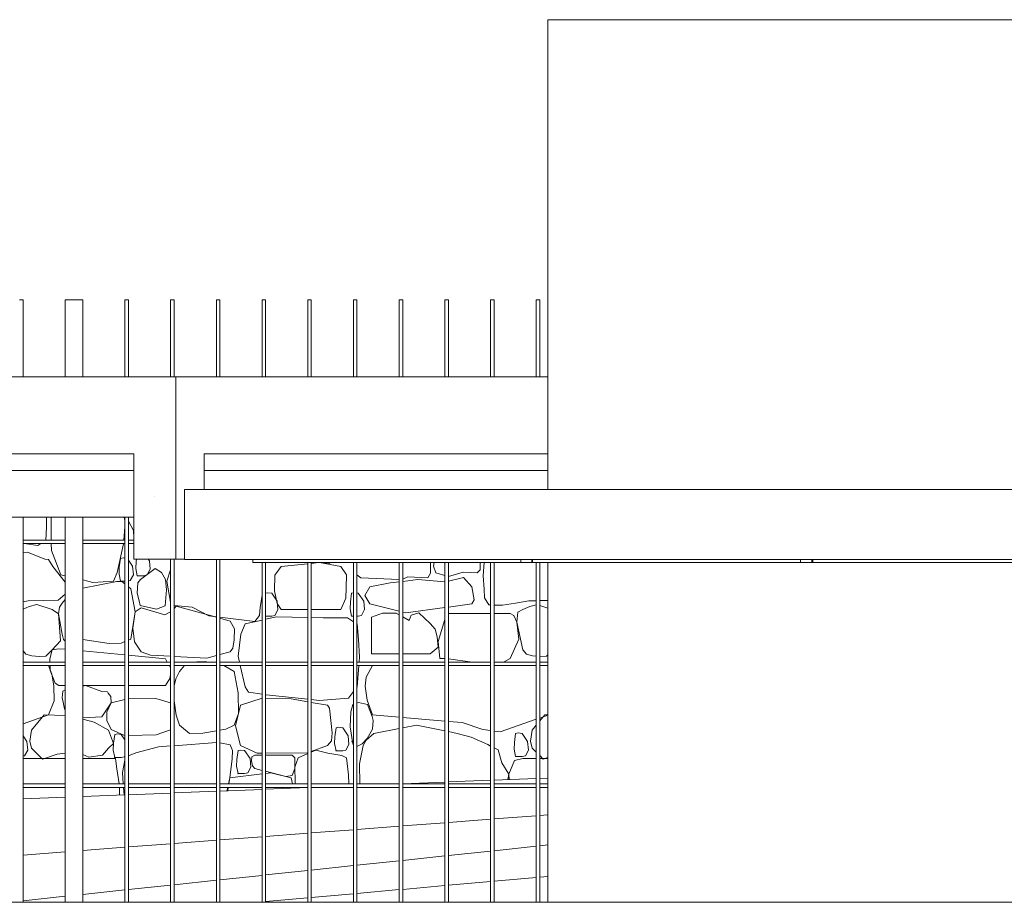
# Model space of a CAD drawing. Extents: x 169645 to 508157, y -5167 to 165945.
# Tile 92 of 130: x 185987 to 188797, y 150202 to 152722. Entities that reach past the tile are written whole.
import ezdxf

# ---------------------------------------------------------------- set-up
doc = ezdxf.new("R2010")
doc.units = 0
doc.header["$MEASUREMENT"] = 0
for name, color, linetype in [('Brise Soleil', 7, 'Continuous'), ('Maillage', 7, 'Continuous'), ('Murs Périphériques', 7, 'Continuous'), ('Plomberie Sanitaire', 7, 'Continuous')]:
    doc.layers.add(name, color=color, linetype=linetype)

msp = doc.modelspace()

# ---------------------------------------------------------------- linework, layer by layer
at = {"layer": 'Brise Soleil', "linetype": 'Continuous', "lineweight": 20}
for p, q in [((185731.6, 151435.3), (186312.8, 151435.3)), ((186512.9, 151435.3), (187494.4, 151435.3)), ((186456.9, 151381.4), (192621.8, 151381.4)), ((186456.9, 151181.4), (186456.9, 151381.4)), ((186312.8, 151302.4), (184510.7, 151302.4)), ((186456.9, 151181.4), (192621.8, 151181.4)), ((186651.8, 151172.4), (186651.8, 151181.4)), ((187416.7, 151172.4), (186651.8, 151172.4)), ((187416.7, 151181.4), (187416.7, 151172.4)), ((187448.7, 151172.4), (187416.7, 151172.4)), ((187448.7, 151181.4), (187448.7, 151172.4)), ((187450.9, 151172.4), (187448.7, 151172.4)), ((187450.9, 151172.4), (187450.9, 151181.4)), ((188215.8, 151172.4), (187450.9, 151172.4)), ((188215.8, 151181.4), (188215.8, 151172.4)), ((188247.8, 151172.4), (188215.8, 151172.4)), ((188247.8, 151181.4), (188247.8, 151172.4)), ((188250.1, 151172.4), (188247.8, 151172.4)), ((188250.1, 151172.4), (188250.1, 151181.4)), ((189001.5, 151172.4), (188250.1, 151172.4))]:
    msp.add_line(p, q, dxfattribs=at)
at = {"layer": 'Maillage', "linetype": 'Continuous', "lineweight": 20}
for p, q in [((187200.4, 150545.5), (187079.9, 150540.7)), ((187330.8, 150550.7), (187210.4, 150545.9)), ((187461.3, 150555.9), (187340.8, 150551.1)), ((187494.4, 150557.3), (187471.3, 150556.3)), ((186417.7, 150514.2), (186297.2, 150509.4)), ((186548.1, 150519.4), (186427.7, 150514.6)), ((186678.6, 150524.6), (186558.1, 150519.8)), ((186809, 150529.9), (186688.6, 150525)), ((186821.8, 150530.4), (186819, 150530.3)), ((186116.7, 150502.2), (185996.3, 150497.4)), ((186287.2, 150509), (186166.7, 150504.2)), ((187330.8, 150439.5), (187210.4, 150430.3)), ((187461.3, 150449.5), (187340.8, 150440.3)), ((187494.4, 150452.1), (187471.3, 150450.3)), ((186939.5, 150409.6), (186819, 150400.4)), ((187069.9, 150419.6), (186949.5, 150410.4)), ((187200.4, 150429.6), (187079.9, 150420.3)), ((186548.1, 150379.6), (186427.7, 150370.4)), ((186678.6, 150389.6), (186558.1, 150380.4)), ((186809, 150399.6), (186688.6, 150390.4)), ((186116.7, 150346.6), (185996.3, 150337.4)), ((186287.2, 150359.7), (186166.7, 150350.5)), ((186417.7, 150369.7), (186297.2, 150360.4)), ((187210.4, 150335.9), (187330.8, 150348.7)), ((187340.8, 150349.8), (187461.3, 150362.6)), ((187471.3, 150363.6), (187494.4, 150366.1)), ((186949.5, 150308.1), (187069.9, 150320.9)), ((187079.9, 150322), (187200.4, 150334.8)), ((186688.6, 150280.4), (186809, 150293.2)), ((186819, 150294.2), (186939.5, 150307.1)), ((186427.7, 150252.6), (186548.1, 150265.4)), ((186558.1, 150266.5), (186678.6, 150279.3)), ((187330.8, 150261.6), (187210.4, 150250.9)), ((187461.3, 150273.1), (187340.8, 150262.4)), ((187494.4, 150276), (187471.3, 150274)), ((186166.7, 150224.9), (186287.2, 150237.7)), ((186297.2, 150238.7), (186417.7, 150251.5)), ((187069.9, 150238.5), (186949.5, 150227.8)), ((187200.4, 150250), (187079.9, 150239.4)), ((185996.3, 150206.7), (186116.7, 150219.5)), ((186809, 150215.4), (186688.6, 150204.8)), ((186939.5, 150227), (186819, 150216.3)), ((186678.6, 150203.9), (186661.5, 150202.4))]:
    msp.add_line(p, q, dxfattribs=at)
at = {"layer": 'Murs Périphériques', "linetype": 'Continuous', "lineweight": 20}
for p, q in [((187494.4, 151381.4), (187494.4, 152722.4)), ((193905.4, 152722.4), (187494.4, 152722.4)), ((183440.3, 151702.4), (186432.7, 151702.4)), ((187494.4, 151702.4), (186432.7, 151702.4)), ((186432.7, 151482.4), (186432.7, 151702.4)), ((186312.4, 151482.4), (183440.3, 151482.4)), ((186312.8, 151482.4), (183580.4, 151482.4)), ((186312.8, 151482.4), (186312.8, 151182.4)), ((186432.7, 151482.4), (186432.3, 151482.4)), ((186432.7, 151482.4), (186433.2, 151482.4)), ((186432.8, 151482.4), (186432.7, 151482.4)), ((186432.9, 151362.4), (186432.9, 151482.4)), ((186512.9, 151482.4), (187494.4, 151482.4)), ((186512.9, 151381.4), (186512.9, 151482.4)), ((186513.1, 151482.4), (187494.4, 151482.4)), ((186372.8, 151362.4), (186372.9, 151362.4)), ((186432.8, 151182.4), (186432.8, 151362.4)), ((186063.3, 151302.4), (186063, 151273.2)), ((186076.9, 151236.4), (186076.4, 151302.4)), ((186284.6, 151302.4), (186287.2, 151292.1)), ((186063, 151273.2), (186061.1, 151236.4)), ((186287.2, 151274.4), (186283.9, 151236.4)), ((186311.5, 151264.4), (186297.2, 151290.9)), ((186312.8, 151243.6), (186311.5, 151264.4)), ((186038.6, 151220.8), (185999.7, 151226.4)), ((186047.5, 151226.4), (186038.6, 151220.8)), ((186077.2, 151207.1), (186077, 151226.4)), ((186283, 151226.2), (186265, 151144.2)), ((186283.1, 151226.4), (186283, 151226.2)), ((185996.3, 151201.5), (186008.9, 151201.9)), ((186008.9, 151201.9), (186059, 151182.5)), ((186104.6, 151137.5), (186077.2, 151207.1)), ((186059, 151182.5), (186069.3, 151180.7)), ((186069.3, 151180.7), (186081.3, 151161)), ((186081.3, 151161), (186116.7, 151116.7)), ((186271.2, 151159.4), (186274.7, 151184.4)), ((186274.7, 151184.4), (186282.6, 151186.1)), ((186282.6, 151186.1), (186287.2, 151185.4)), ((186297.2, 151179.2), (186309.2, 151161.8)), ((186309.2, 151161.8), (186311.4, 151137.3)), ((186312.8, 151182.4), (186372.8, 151182.4)), ((186318.2, 151155.6), (186318.9, 151175.2)), ((186318.9, 151175.2), (186319.9, 151182.4)), ((186353.6, 151182.4), (186356.9, 151177.7)), ((186356.9, 151177.7), (186359.1, 151153.1)), ((186372.8, 151182.4), (186432.8, 151182.4)), ((186427.7, 151181.8), (186427.9, 151182.4)), ((186456.9, 151182.4), (186432.8, 151182.4)), ((186456.9, 151182.4), (186452.9, 151182.4)), ((186715.2, 151136.8), (186733, 151161.4)), ((186733, 151161.4), (186809, 151169.2)), ((186819, 151170.2), (186840.4, 151172.4)), ((186842.7, 151172.4), (186903.8, 151161.4)), ((186868, 151168.9), (186852.1, 151172.4)), ((186874.1, 151172.4), (186868, 151168.9)), ((186903.8, 151161.4), (186919.6, 151137.1)), ((187158.9, 151172.4), (187159.7, 151142.1)), ((187167.8, 151162.4), (187169.5, 151172.4)), ((187174.2, 151142.9), (187167.8, 151162.4)), ((187301.2, 151172.4), (187300.6, 151151.2)), ((187309.8, 151134.6), (187312.1, 151172.4)), ((187494.4, 150202.4), (187494.4, 151172.4)), ((186116.7, 151134.6), (186104.6, 151137.5)), ((186265, 151144.2), (186254.6, 151119.7)), ((186270.5, 151139.7), (186271.2, 151159.4)), ((186274.7, 151119.1), (186270.5, 151139.7)), ((186311.4, 151137.3), (186302.6, 151121)), ((186322.4, 151134.9), (186318.2, 151155.6)), ((186341.3, 151134.9), (186322.4, 151134.9)), ((186331.2, 151124.4), (186373.5, 151155.5)), ((186350.3, 151136.9), (186341.3, 151134.9)), ((186359.1, 151153.1), (186350.3, 151136.9)), ((186373.5, 151155.5), (186391.8, 151143.7)), ((186391.8, 151143.7), (186402.6, 151123.8)), ((186407.2, 151119.7), (186417.7, 151151.4)), ((186713.9, 151091.7), (186715.2, 151136.8)), ((186919.6, 151137.1), (186918.8, 151100.6)), ((186960.1, 151129.1), (186949.5, 151137.7)), ((187159.7, 151142.1), (187151.8, 151129.1)), ((187200.4, 151135.2), (187174.2, 151142.9)), ((187252.4, 151145.2), (187210.4, 151132.9)), ((187292.1, 151142.9), (187252.4, 151145.2)), ((187300.6, 151151.2), (187292.1, 151142.9)), ((187312.6, 151096.1), (187309.8, 151134.6)), ((186195.6, 151115.8), (186166.7, 151122.7)), ((186166.7, 151099), (186264.5, 151118)), ((186254.6, 151119.7), (186195.6, 151115.8)), ((186264.5, 151118), (186278.8, 151118.6)), ((186287.2, 151119.1), (186274.7, 151119.1)), ((186278.8, 151118.6), (186287.2, 151111.6)), ((186302.6, 151121), (186297.2, 151119.9)), ((186322, 151084.8), (186324.2, 151114.9)), ((186324.2, 151114.9), (186331.2, 151124.4)), ((186402.6, 151123.8), (186406.3, 151094.5)), ((186417.7, 151059), (186407.2, 151119.7)), ((187069.9, 151124.1), (186960.1, 151129.1)), ((186986.5, 151103.3), (187044.4, 151114.3)), ((187044.4, 151114.3), (187069.9, 151117.5)), ((187094.4, 151132.1), (187079.9, 151125.4)), ((187079.9, 151118.8), (187122.8, 151124.2)), ((187151.8, 151129.1), (187094.4, 151132.1)), ((187122.8, 151124.2), (187200.4, 151117)), ((187210.4, 151119), (187253.9, 151130)), ((187253.9, 151130), (187277.2, 151103.3)), ((186116.7, 151082), (186096.8, 151065.1)), ((186297.2, 151103.3), (186304.4, 151097.4)), ((186304.4, 151097.4), (186316.4, 151031.7)), ((186327.9, 151063.5), (186322, 151084.8)), ((186406.3, 151094.5), (186402.4, 151049.3)), ((186678.6, 151078.3), (186673.1, 151044.6)), ((186688.6, 151085.1), (186695.1, 151086.4)), ((186695.1, 151086.4), (186706.1, 151084.8)), ((186706.1, 151084.8), (186721.7, 151062.2)), ((186721.7, 151055.2), (186713.9, 151091.7)), ((186918.8, 151100.6), (186917.6, 151071)), ((186930.7, 151060.1), (186934.1, 151085.1)), ((186934.1, 151085.1), (186939.5, 151086.2)), ((186949.5, 151085.7), (186953.1, 151085.1)), ((186953.1, 151085.1), (186968.6, 151062.5)), ((186971.7, 151078), (186986.5, 151103.3)), ((186986.5, 151054.5), (186971.7, 151078)), ((187277.2, 151103.3), (187283.5, 151065.6)), ((187313.8, 151071.7), (187312.6, 151096.1)), ((186010.8, 151063.1), (185996.3, 151060.7)), ((186096.8, 151065.1), (186010.8, 151063.1)), ((186013.7, 151047), (186035.5, 151052.3)), ((186035.5, 151052.3), (186079.6, 151038)), ((186100.6, 151044.7), (186107.6, 151056.5)), ((186107.6, 151056.5), (186116.7, 151066.5)), ((186331, 151049.9), (186327.9, 151063.5)), ((186377.5, 151039.2), (186331, 151049.9)), ((186402.4, 151049.3), (186377.5, 151039.2)), ((186479.5, 151044.6), (186427.7, 151049.6)), ((186427.7, 151041.4), (186433.7, 151048)), ((186433.7, 151048), (186548.1, 151016.1)), ((186721.7, 151062.2), (186723.9, 151037.6)), ((186733, 151038), (186721.7, 151055.2)), ((186917.6, 151071), (186903.8, 151038)), ((186930, 151040.4), (186930.7, 151060.1)), ((186968.6, 151062.5), (186970.8, 151038)), ((187069.9, 151033.5), (186986.5, 151054.5)), ((187277.2, 151054.5), (187210.4, 151045.3)), ((187283.5, 151065.6), (187277.2, 151054.5)), ((187325.9, 151051.6), (187313.8, 151071.7)), ((187330.8, 151051.5), (187325.9, 151051.6)), ((187365.1, 151050.5), (187340.8, 151051.2)), ((187401.7, 151056.8), (187365.1, 151050.5)), ((187439.8, 151063.1), (187401.7, 151056.8)), ((187461.3, 151063.6), (187439.8, 151063.1)), ((187442.7, 151047), (187461.3, 151051.5)), ((187494.4, 151064.3), (187471.3, 151063.8)), ((187471.3, 151050.1), (187494.4, 151042.6)), ((185996.3, 151039.2), (186013.7, 151047)), ((186079.6, 151038), (186097.5, 151025.6)), ((186097.5, 151025.6), (186100.6, 151044.7)), ((186097.5, 151025.6), (186103.2, 150949.4)), ((186107.6, 150968), (186097.5, 151025.6)), ((186316.4, 151031.7), (186304.4, 150954.1)), ((186310, 150985.4), (186316.4, 151031.7)), ((186316.4, 151031.7), (186333.6, 151043.3)), ((186333.6, 151043.3), (186401.3, 151022.8)), ((186401.3, 151022.8), (186417.7, 151031.3)), ((186526.9, 151020.6), (186479.5, 151044.6)), ((186548.1, 151017.9), (186526.9, 151020.6)), ((186671.4, 151021.1), (186657.7, 151004)), ((186673.1, 151044.6), (186671.4, 151021.1)), ((186715.1, 151021.4), (186706.1, 151019.4)), ((186723.9, 151037.6), (186715.1, 151021.4)), ((186809, 151038), (186733, 151038)), ((186903.8, 151038), (186819, 151038)), ((186934.1, 151019.8), (186930, 151040.4)), ((186939.5, 151019.8), (186934.1, 151019.8)), ((186953.1, 151019.8), (186949.5, 151019.8)), ((186962, 151021.7), (186953.1, 151019.8)), ((186970.8, 151038), (186962, 151021.7)), ((186991.1, 151016.4), (187022.7, 151027.9)), ((187022.7, 151027.9), (187061, 151028.1)), ((187061, 151028.1), (187069.9, 151023.1)), ((187089.1, 151028.7), (187079.9, 151031)), ((187200.4, 151044), (187089.1, 151028.7)), ((187098.6, 151006.7), (187104.1, 151022.4)), ((187104.1, 151022.4), (187125.7, 151029.3)), ((187125.7, 151029.3), (187158.5, 150998.4)), ((187210.4, 151026.8), (187330.8, 151026.8)), ((187340.8, 151026.8), (187386.8, 151026.8)), ((187386.8, 151026.8), (187396.7, 151021.4)), ((187396.7, 151021.4), (187406, 151002.7)), ((187406, 151002.7), (187408.1, 151030.6)), ((187408.1, 151030.6), (187422.7, 151038)), ((187422.7, 151038), (187442.7, 151047)), ((186657.7, 151004), (186558.1, 151016.6)), ((186558.1, 151013.3), (186587.5, 151005.1)), ((186587.5, 151005.1), (186599.7, 150983.2)), ((186618, 150968), (186630.1, 150997)), ((186630.1, 150997), (186678.6, 151008.1)), ((186706.1, 151019.4), (186688.6, 151019.4)), ((186688.6, 151010.4), (186719.5, 151017.5)), ((186719.5, 151017.5), (186809, 151015.3)), ((186819, 151015.1), (186852.6, 151014.2)), ((186852.6, 151014.2), (186893.5, 151014.2)), ((186882.1, 151014.2), (186922.9, 151014.2)), ((186922.9, 151014.2), (186939.5, 151003.6)), ((186949.5, 150997.2), (186949.8, 150997)), ((186949.8, 150997), (186953.7, 150952.8)), ((186991.1, 150911.9), (186991.1, 151016.4)), ((187079.9, 151017.4), (187098.6, 151006.7)), ((187158.5, 150998.4), (187173, 150981.8)), ((187181.4, 150947.4), (187200.4, 151010.2)), ((187406, 151002.7), (187411.3, 150953.7)), ((187422.7, 150923.1), (187406, 151002.7)), ((186111.9, 150952.4), (186107.6, 150968)), ((186314.6, 150946.4), (186310, 150985.4)), ((186599.7, 150983.2), (186599.3, 150951.7)), ((186610.4, 150904.9), (186618, 150968)), ((187173, 150981.8), (187178, 150960)), ((186103.2, 150949.4), (186079.6, 150923.1)), ((186116.7, 150948.1), (186111.9, 150952.4)), ((186241.9, 150941.4), (186166.7, 150952.9)), ((186276.8, 150942.5), (186241.9, 150941.4)), ((186287.2, 150946.9), (186276.8, 150942.5)), ((186304.4, 150954.1), (186297.2, 150951.1)), ((186333.6, 150917.8), (186314.6, 150946.4)), ((186599.3, 150951.7), (186595.4, 150927.6)), ((186953.7, 150952.8), (186956.6, 150902.9)), ((187178, 150960), (187181.1, 150931.1)), ((187186.4, 150898.8), (187181.4, 150947.4)), ((187411.3, 150953.7), (187386.8, 150898.7)), ((186004.4, 150910.8), (185996.3, 150920.1)), ((186021.2, 150906.5), (186004.4, 150910.8)), ((186079.6, 150923.1), (186061.5, 150905.4)), ((186072.9, 150897.4), (186079.6, 150923.1)), ((186079.6, 150923.1), (186098.2, 150926.4)), ((186098.2, 150926.4), (186116.7, 150924.7)), ((186166.7, 150920), (186287.2, 150908.8)), ((186297.2, 150907.8), (186402.6, 150898)), ((186359.8, 150908.2), (186333.6, 150917.8)), ((186417.7, 150905), (186359.8, 150908.2)), ((186587.5, 150917.8), (186558.1, 150909.6)), ((186595.4, 150927.6), (186587.5, 150917.8)), ((187069.9, 150911.9), (186991.1, 150911.9)), ((187158.5, 150911.9), (187079.9, 150911.9)), ((187181.1, 150931.1), (187158.5, 150911.9)), ((187433.4, 150910.8), (187422.7, 150923.1)), ((187450.2, 150906.5), (187433.4, 150910.8)), ((187494.4, 150909.1), (187490.6, 150905.4)), ((186042.5, 150903.9), (186021.2, 150906.5)), ((186061.5, 150905.4), (186042.5, 150903.9)), ((186073.2, 150888.4), (186072.9, 150897.4)), ((186402.6, 150898), (186408.2, 150888.4)), ((186521.3, 150899.4), (186427.7, 150904.5)), ((186468.6, 150888.4), (186516.5, 150890)), ((186516.5, 150890), (186524.3, 150888.4)), ((186548.1, 150906.8), (186521.3, 150899.4)), ((186614.1, 150888.4), (186610.4, 150904.9)), ((186956.6, 150902.9), (186955.5, 150888.4)), ((187200.4, 150898.7), (187186.4, 150898.8)), ((187278.5, 150888.4), (187210.4, 150898)), ((187369.4, 150889.3), (187360.9, 150888.4)), ((187386.8, 150898.7), (187369.4, 150889.3)), ((187461.3, 150905.1), (187450.2, 150906.5)), ((187471.5, 150903.9), (187471.3, 150904)), ((187490.6, 150905.4), (187471.5, 150903.9)), ((185996.3, 150878.2), (186069, 150878.2)), ((186069, 150878.2), (186078.4, 150853.8)), ((186074.1, 150864.4), (186073.6, 150878.4)), ((186088.2, 150827.7), (186074.1, 150864.4)), ((186078.4, 150853.8), (186084.4, 150820.8)), ((186414.1, 150878.4), (186417.7, 150872.3)), ((186417.7, 150852.2), (186415.8, 150841.2)), ((186432, 150840.4), (186443.2, 150861.7)), ((186443.2, 150861.7), (186457.5, 150878.4)), ((186569.1, 150878.4), (186598.6, 150861.7)), ((186598.6, 150861.7), (186610.8, 150800.3)), ((186630.1, 150817.5), (186616.4, 150878.4)), ((186954.7, 150878.4), (186949.8, 150817.5)), ((186975.9, 150845.2), (186993.6, 150878.2)), ((186993.6, 150878.2), (187069.9, 150878.2)), ((187079.9, 150878.2), (187200.4, 150878.2)), ((187210.4, 150878.2), (187330.8, 150878.2)), ((187340.8, 150878.2), (187461.3, 150878.2)), ((187471.3, 150878.2), (187494.4, 150878.2)), ((186098.2, 150821.5), (186088.2, 150827.7)), ((186415.8, 150841.2), (186402.6, 150821.5)), ((186427.7, 150820.3), (186432, 150840.4)), ((186973.1, 150819.5), (186975.9, 150845.2)), ((186084.4, 150820.8), (186085.5, 150777.9)), ((186116.7, 150821.5), (186098.2, 150821.5)), ((186108.2, 150785.8), (186110.1, 150804.8)), ((186110.1, 150804.8), (186116.7, 150808.7)), ((186287.2, 150821.5), (186166.7, 150821.5)), ((186166.7, 150819.8), (186175, 150821.2)), ((186175, 150821.2), (186221.2, 150804.2)), ((186221.2, 150804.2), (186237.4, 150802.9)), ((186237.4, 150802.9), (186239.4, 150799.2)), ((186239.4, 150799.2), (186246.8, 150790.3)), ((186402.6, 150821.5), (186297.2, 150821.5)), ((186610.8, 150800.3), (186611.1, 150741.9)), ((186640.2, 150802.5), (186630.1, 150817.5)), ((186678.6, 150796.4), (186640.2, 150802.5)), ((186939.5, 150804.2), (186925.1, 150785.6)), ((186949.8, 150817.5), (186949.5, 150817.1)), ((186978.2, 150779.2), (186973.1, 150819.5)), ((186085.5, 150777.9), (186069, 150737.6)), ((186111.1, 150773.8), (186108.2, 150785.8)), ((186114.9, 150754.8), (186111.1, 150773.8)), ((186248, 150772), (186221.2, 150731.7)), ((186235.9, 150745.5), (186248, 150772)), ((186246.8, 150790.3), (186248, 150772)), ((186248, 150772), (186287.2, 150781.9)), ((186297.2, 150783), (186375.1, 150784.2)), ((186375.1, 150784.2), (186417.7, 150772.2)), ((186433.7, 150736.9), (186427.7, 150777.7)), ((186616.7, 150765.4), (186678.6, 150785)), ((186690.3, 150794.5), (186688.6, 150794.7)), ((186688.6, 150784.9), (186761.7, 150783.2)), ((186809, 150782.1), (186690.3, 150794.5)), ((186761.7, 150783.2), (186809, 150775)), ((186842, 150778.7), (186819, 150781.1)), ((186819, 150773.3), (186865.1, 150765.4)), ((186925.1, 150785.6), (186842, 150778.7)), ((186938.1, 150766.7), (186939.5, 150767.2)), ((186949.5, 150770.9), (186953.4, 150772.4)), ((186953.4, 150772.4), (186979.2, 150766.7)), ((186993.6, 150737.6), (186978.2, 150779.2)), ((186116.7, 150752.6), (186114.9, 150754.8)), ((186235.4, 150721.1), (186235.9, 150745.5)), ((186611.1, 150741.9), (186598.6, 150707.9)), ((186603, 150706), (186616.7, 150765.4)), ((186865.1, 150765.4), (186870.9, 150756.9)), ((186870.9, 150756.9), (186875.3, 150721.4)), ((186930.1, 150703.4), (186932.3, 150746.2)), ((186932.3, 150746.2), (186938.1, 150766.7)), ((186979.2, 150766.7), (186992.9, 150732.5)), ((186069, 150737.6), (185996.3, 150712.4)), ((186020.9, 150694.1), (186056.4, 150737.5)), ((186056.4, 150737.5), (186116.7, 150735.5)), ((186221.2, 150731.7), (186166.7, 150729.5)), ((186166.7, 150725.6), (186199.1, 150716.6)), ((186199.1, 150716.6), (186240.1, 150694.1)), ((186248, 150695.4), (186235.4, 150721.1)), ((186443.2, 150707.9), (186433.7, 150736.9)), ((186875.3, 150721.4), (186878.2, 150686.2)), ((186992.9, 150732.5), (186995.8, 150721.1)), ((186995.8, 150721.1), (186993.5, 150696.4)), ((187069.9, 150731), (186993.6, 150737.6)), ((187200.4, 150719.6), (187079.9, 150730.1)), ((187249.4, 150715.4), (187210.4, 150718.8)), ((187308.3, 150695.4), (187249.4, 150715.4)), ((187461.3, 150724.9), (187357.9, 150689)), ((187471.3, 150720.2), (187485.4, 150737.5)), ((187494.4, 150736.4), (187471.3, 150728.4)), ((187485.4, 150737.5), (187494.4, 150737.2)), ((186015.9, 150662.6), (186020.9, 150694.1)), ((186240.1, 150694.1), (186254.2, 150655.9)), ((186286, 150678.8), (186248, 150695.4)), ((186258, 150681.6), (186265.9, 150683.3)), ((186265.9, 150683.3), (186276.9, 150681.6)), ((186417.7, 150695.2), (186376.3, 150681)), ((186471.2, 150684.6), (186443.2, 150707.9)), ((186509.7, 150685.4), (186471.2, 150684.6)), ((186548.1, 150691.9), (186509.7, 150685.4)), ((186575.5, 150696.5), (186558.1, 150693.6)), ((186598.6, 150707.9), (186575.5, 150696.5)), ((186616.7, 150650.5), (186603, 150706)), ((186878.2, 150686.2), (186877.2, 150663.9)), ((186886.4, 150675.3), (186889.9, 150700.4)), ((186889.9, 150700.4), (186897.8, 150702)), ((186897.8, 150702), (186908.8, 150700.4)), ((186908.8, 150700.4), (186924.4, 150677.8)), ((186938.1, 150655), (186930.1, 150703.4)), ((186975.9, 150665), (186997.6, 150684.8)), ((186993.5, 150696.4), (186979, 150670.3)), ((186997.6, 150684.8), (187069.9, 150698.5)), ((187079.9, 150700.4), (187119.4, 150707.9)), ((187119.4, 150707.9), (187200.4, 150691.8)), ((187210.4, 150689.8), (187235.4, 150684.8)), ((187235.4, 150684.8), (187275.2, 150674.3)), ((187330.8, 150692.5), (187308.3, 150695.4)), ((187357.9, 150689), (187340.8, 150691.2)), ((187398.6, 150659.1), (187402.1, 150684.2)), ((187402.1, 150684.2), (187410, 150685.8)), ((187410, 150685.8), (187421, 150684.2)), ((187421, 150684.2), (187436.6, 150661.6)), ((187444.9, 150662.6), (187449.9, 150694.1)), ((187449.9, 150694.1), (187461.3, 150708)), ((185996.3, 150678), (186007.5, 150661.6)), ((186007.5, 150661.6), (186009.7, 150637.1)), ((186020.9, 150642.6), (186015.9, 150662.6)), ((186254.2, 150655.9), (186240.1, 150642.6)), ((186253.8, 150636.9), (186254.6, 150656.6)), ((186254.6, 150656.6), (186258, 150681.6)), ((186276.9, 150681.6), (186287.2, 150666.7)), ((186287.2, 150678.8), (186286, 150678.8)), ((186376.3, 150681), (186297.2, 150679.1)), ((186427.7, 150649.6), (186548.1, 150658.2)), ((186558.1, 150657.8), (186587.1, 150651.8)), ((186877.2, 150663.9), (186865.1, 150650.5)), ((186885.7, 150655.7), (186886.4, 150675.3)), ((186889.9, 150635), (186885.7, 150655.7)), ((186924.4, 150677.8), (186926.6, 150653.2)), ((186939.5, 150653.3), (186938.1, 150655)), ((186963.9, 150655), (186949.5, 150647.1)), ((186979, 150670.3), (186963.9, 150655)), ((186967.6, 150649.8), (186975.9, 150665)), ((187275.2, 150674.3), (187322.9, 150652.5)), ((187397.9, 150639.5), (187398.6, 150659.1)), ((187436.6, 150661.6), (187438.8, 150637.1)), ((187449.9, 150642.6), (187444.9, 150662.6)), ((186009.7, 150637.1), (186000.9, 150620.8)), ((186031.8, 150631.3), (186020.9, 150642.6)), ((186052.1, 150611.4), (186031.8, 150631.3)), ((186116.7, 150628), (186093.4, 150625.2)), ((186240.1, 150642.6), (186223.5, 150622.8)), ((186258, 150616.3), (186253.8, 150636.9)), ((186297.2, 150620.4), (186318.7, 150628.9)), ((186318.7, 150628.9), (186382.9, 150646.4)), ((186382.9, 150646.4), (186417.7, 150648.9)), ((186587.1, 150651.8), (186593.9, 150635.6)), ((186593.9, 150635.6), (186592.8, 150612.3)), ((186606.6, 150610.4), (186610, 150635.5)), ((186610, 150635.5), (186617.9, 150637.1)), ((186664.6, 150627.8), (186616.7, 150650.5)), ((186617.9, 150637.1), (186628.9, 150635.5)), ((186628.9, 150635.5), (186644.5, 150612.9)), ((186678.6, 150627.9), (186664.6, 150627.8)), ((186807.2, 150628.9), (186688.6, 150627.9)), ((186781.9, 150614.9), (186809, 150626.8)), ((186809, 150629.5), (186807.2, 150628.9)), ((186865.1, 150650.5), (186819, 150633.3)), ((186819, 150631.2), (186832.5, 150637.1)), ((186832.5, 150637.1), (186866, 150628)), ((186866, 150628), (186906.7, 150621.3)), ((186908.8, 150635), (186889.9, 150635)), ((186917.8, 150637), (186908.8, 150635)), ((186926.6, 150653.2), (186917.8, 150637)), ((186956.6, 150597.7), (186967.6, 150649.8)), ((187322.9, 150652.5), (187330.8, 150648.4)), ((187340.8, 150643.2), (187352.1, 150637.3)), ((187352.1, 150637.3), (187363.1, 150601)), ((187402.1, 150618.9), (187397.9, 150639.5)), ((187438.8, 150637.1), (187430, 150620.8)), ((187460.8, 150631.3), (187449.9, 150642.6)), ((187461.3, 150630.9), (187460.8, 150631.3)), ((186000.9, 150620.8), (185996.3, 150619.8)), ((185996.3, 150612.9), (186116.7, 150612.9)), ((186093.4, 150625.2), (186052.1, 150611.4)), ((186184.6, 150617.2), (186166.7, 150624.2)), ((186166.7, 150612.9), (186260.2, 150612.9)), ((186223.5, 150622.8), (186184.6, 150617.2)), ((186276.9, 150616.3), (186258, 150616.3)), ((186260.2, 150612.9), (186264.5, 150583.8)), ((186285.9, 150618.2), (186276.9, 150616.3)), ((186280.1, 150573.1), (186287.2, 150608.3)), ((186287.2, 150620.7), (186285.9, 150618.2)), ((186592.8, 150612.3), (186587, 150557.4)), ((186605.8, 150590.8), (186606.6, 150610.4)), ((186644.5, 150612.9), (186646.7, 150588.3)), ((186648.3, 150606.5), (186649.8, 150618.1)), ((186651.3, 150591.9), (186648.3, 150606.5)), ((186649.8, 150618.1), (186657.5, 150622.3)), ((186657.5, 150622.3), (186678.6, 150622.3)), ((186688.6, 150622.3), (186764.7, 150622.3)), ((186764.7, 150622.3), (186772.2, 150615.3)), ((186772.2, 150615.3), (186772, 150584.2)), ((186772.1, 150588.3), (186781.9, 150614.9)), ((186906.7, 150621.3), (186919.6, 150614.9)), ((186919.6, 150614.9), (186925.1, 150566.1)), ((187363.1, 150601), (187382.8, 150568.2)), ((187382.8, 150568.2), (187399.5, 150607.1)), ((187399.5, 150607.1), (187423.1, 150612.9)), ((187421, 150618.9), (187402.1, 150618.9)), ((187430, 150620.8), (187421, 150618.9)), ((187423.1, 150612.9), (187461.3, 150612.9)), ((187481.2, 150611.4), (187471.3, 150621.1)), ((187471.3, 150612.9), (187494.4, 150612.9)), ((187494.4, 150615.8), (187481.2, 150611.4)), ((186264.5, 150583.8), (186270.9, 150540.4)), ((186282.6, 150540.4), (186280.1, 150573.1)), ((186610, 150570.1), (186605.8, 150590.8)), ((186637.9, 150572.1), (186628.9, 150570.1)), ((186646.7, 150588.3), (186637.9, 150572.1)), ((186657.5, 150584.4), (186651.3, 150591.9)), ((186678.6, 150579), (186657.5, 150584.4)), ((186746.8, 150561.5), (186688.6, 150576.4)), ((186688.6, 150570.3), (186703.9, 150572.2)), ((186703.9, 150572.2), (186761.4, 150557.4)), ((186772, 150584.2), (186764.7, 150564.2)), ((186772.6, 150546.4), (186772.1, 150588.3)), ((186957.3, 150540.4), (186956.6, 150597.7)), ((186587, 150557.4), (186583, 150540.4)), ((186584, 150540.4), (186587, 150557.4)), ((186587, 150557.4), (186678.6, 150569)), ((186628.9, 150570.1), (186610, 150570.1)), ((186764.7, 150564.2), (186746.8, 150561.5)), ((186761.4, 150557.4), (186765.7, 150540.4)), ((186773.3, 150540.4), (186772.6, 150546.4)), ((186925.1, 150566.1), (186926.2, 150540.4)), ((187382.8, 150568.2), (187380.4, 150552.7)), ((187383.4, 150552.8), (187382.8, 150568.2)), ((186272, 150530.4), (186271.9, 150508.4)), ((186285.1, 150508.9), (186283.4, 150530.4)), ((186580.7, 150530.4), (186578.5, 150520.6)), ((186580.5, 150520.7), (186582.2, 150530.4)), ((186768.2, 150530.4), (186768.8, 150528.3)), ((186774.7, 150528.5), (186774.5, 150530.4)), ((193881.1, 150202.4), (182037.8, 150202.4))]:
    msp.add_line(p, q, dxfattribs=at)
for p in [(186322.4, 151134.9), (186274.7, 151119.1), (186934.1, 151019.8), (186935.6, 150661.2), (186889.9, 150635), (186258, 150616.3), (187402.1, 150618.9), (186610, 150570.1)]:
    msp.add_point(p, dxfattribs=at)
at = {"layer": 'Plomberie Sanitaire', "linetype": 'Continuous', "lineweight": 20}
for p, q in [((185986.3, 151922.4), (185996.3, 151922.4)), ((185996.3, 151922.4), (185996.3, 151702.4)), ((186116.7, 151702.4), (186116.7, 151922.4)), ((186116.7, 151922.4), (186166.7, 151922.4)), ((186166.7, 151922.4), (186166.7, 151702.4)), ((186287.2, 151702.4), (186287.2, 151922.4)), ((186287.2, 151922.4), (186297.2, 151922.4)), ((186297.2, 151922.4), (186297.2, 151702.4)), ((186417.7, 151702.4), (186417.7, 151922.4)), ((186417.7, 151922.4), (186427.7, 151922.4)), ((186427.7, 151922.4), (186427.7, 151702.4)), ((186548.1, 151702.4), (186548.1, 151922.4)), ((186548.1, 151922.4), (186558.1, 151922.4)), ((186558.1, 151922.4), (186558.1, 151702.4)), ((186678.6, 151702.4), (186678.6, 151922.4)), ((186678.6, 151922.4), (186688.6, 151922.4)), ((186688.6, 151922.4), (186688.6, 151702.4)), ((186809, 151702.4), (186809, 151922.4)), ((186809, 151922.4), (186819, 151922.4)), ((186819, 151922.4), (186819, 151702.4)), ((186939.5, 151702.4), (186939.5, 151922.4)), ((186939.5, 151922.4), (186949.5, 151922.4)), ((186949.5, 151922.4), (186949.5, 151702.4)), ((187069.9, 151702.4), (187069.9, 151922.4)), ((187069.9, 151922.4), (187079.9, 151922.4)), ((187079.9, 151922.4), (187079.9, 151702.4)), ((187200.4, 151702.4), (187200.4, 151922.4)), ((187200.4, 151922.4), (187210.4, 151922.4)), ((187210.4, 151922.4), (187210.4, 151702.4)), ((187330.8, 151702.4), (187330.8, 151922.4)), ((187330.8, 151922.4), (187340.8, 151922.4)), ((187340.8, 151922.4), (187340.8, 151702.4)), ((187461.3, 151702.4), (187461.3, 151922.4)), ((187461.3, 151922.4), (187471.3, 151922.4)), ((187471.3, 151922.4), (187471.3, 151702.4)), ((185996.3, 151302.4), (185996.3, 150202.4)), ((186116.7, 150202.4), (186116.7, 151302.4)), ((186166.7, 151302.4), (186166.7, 150202.4)), ((186287.2, 150202.4), (186287.2, 151302.4)), ((186297.2, 151302.4), (186297.2, 150202.4)), ((185996.3, 151236.4), (186116.7, 151236.4)), ((186116.7, 151226.4), (185996.3, 151226.4)), ((186166.7, 151236.4), (186287.2, 151236.4)), ((186287.2, 151226.4), (186166.7, 151226.4)), ((186297.2, 151236.4), (186312.8, 151236.4)), ((186312.8, 151226.4), (186297.2, 151226.4)), ((186417.7, 150202.4), (186417.7, 151182.4)), ((186427.7, 151182.4), (186427.7, 150202.4)), ((186548.1, 150202.4), (186548.1, 151181.4)), ((186558.1, 151181.4), (186558.1, 150202.4)), ((186678.6, 150202.4), (186678.6, 151172.4)), ((186688.6, 151172.4), (186688.6, 150202.4)), ((186809, 150202.4), (186809, 151172.4)), ((186819, 151172.4), (186819, 150202.4)), ((186939.5, 150202.4), (186939.5, 151172.4)), ((186949.5, 151172.4), (186949.5, 150202.4)), ((187069.9, 150202.4), (187069.9, 151172.4)), ((187079.9, 151172.4), (187079.9, 150202.4)), ((187200.4, 150202.4), (187200.4, 151172.4)), ((187210.4, 151172.4), (187210.4, 150202.4)), ((187330.8, 150202.4), (187330.8, 151172.4)), ((187340.8, 151172.4), (187340.8, 150202.4)), ((187461.3, 150202.4), (187461.3, 151172.4)), ((187471.3, 151172.4), (187471.3, 150202.4)), ((185996.3, 150888.4), (186116.7, 150888.4)), ((186166.7, 150888.4), (186287.2, 150888.4)), ((186297.2, 150888.4), (186417.7, 150888.4)), ((186427.7, 150888.4), (186548.1, 150888.4)), ((186558.1, 150888.4), (186678.6, 150888.4)), ((186688.6, 150888.4), (186809, 150888.4)), ((186819, 150888.4), (186939.5, 150888.4)), ((186949.5, 150888.4), (187069.9, 150888.4)), ((187079.9, 150888.4), (187200.4, 150888.4)), ((187210.4, 150888.4), (187330.8, 150888.4)), ((187340.8, 150888.4), (187461.3, 150888.4)), ((187471.3, 150888.4), (187494.4, 150888.4)), ((186116.7, 150878.4), (185996.3, 150878.4)), ((186287.2, 150878.4), (186166.7, 150878.4)), ((186417.7, 150878.4), (186297.2, 150878.4)), ((186548.1, 150878.4), (186427.7, 150878.4)), ((186678.6, 150878.4), (186558.1, 150878.4)), ((186809, 150878.4), (186688.6, 150878.4)), ((186939.5, 150878.4), (186819, 150878.4)), ((187069.9, 150878.4), (186949.5, 150878.4)), ((187200.4, 150878.4), (187079.9, 150878.4)), ((187330.8, 150878.4), (187210.4, 150878.4)), ((187461.3, 150878.4), (187340.8, 150878.4)), ((187494.4, 150878.4), (187471.3, 150878.4)), ((185996.3, 150540.4), (186116.7, 150540.4)), ((186116.7, 150530.4), (185996.3, 150530.4)), ((186166.7, 150540.4), (186287.2, 150540.4)), ((186287.2, 150530.4), (186166.7, 150530.4)), ((186297.2, 150540.4), (186417.7, 150540.4)), ((186417.7, 150530.4), (186297.2, 150530.4)), ((186427.7, 150540.4), (186548.1, 150540.4)), ((186548.1, 150530.4), (186427.7, 150530.4)), ((186558.1, 150540.4), (186678.6, 150540.4)), ((186678.6, 150530.4), (186558.1, 150530.4)), ((186688.6, 150540.4), (186809, 150540.4)), ((186809, 150530.4), (186688.6, 150530.4)), ((186819, 150540.4), (186939.5, 150540.4)), ((186939.5, 150530.4), (186819, 150530.4)), ((186949.5, 150540.4), (187069.9, 150540.4)), ((187069.9, 150530.4), (186949.5, 150530.4)), ((187079.9, 150540.4), (187200.4, 150540.4)), ((187200.4, 150530.4), (187079.9, 150530.4)), ((187210.4, 150540.4), (187330.8, 150540.4)), ((187330.8, 150530.4), (187210.4, 150530.4)), ((187340.8, 150540.4), (187461.3, 150540.4)), ((187461.3, 150530.4), (187340.8, 150530.4)), ((187471.3, 150540.4), (187494.4, 150540.4)), ((187494.4, 150530.4), (187471.3, 150530.4))]:
    msp.add_line(p, q, dxfattribs=at)

doc.saveas('drawing.dxf')
